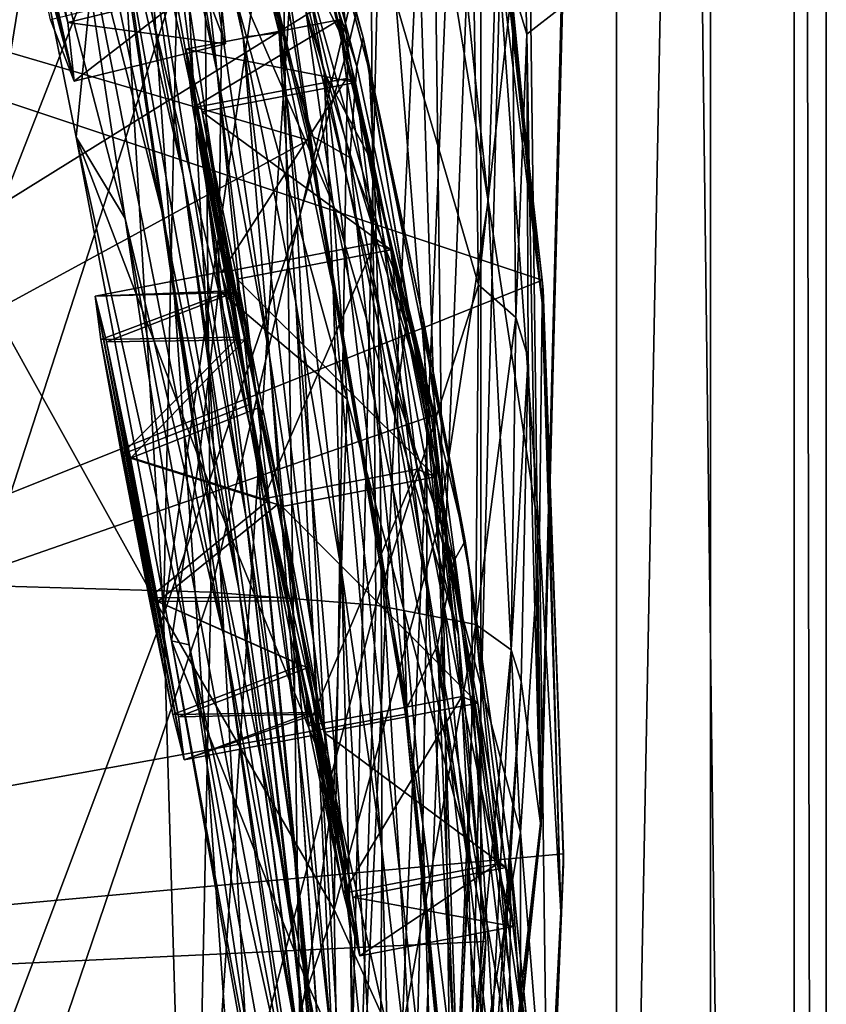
# Model space of a CAD drawing. Header units: metres. Extents: x -1004 to 0, y -808 to 0.
# Tile 115 of 146: x -38 to 0, y -383 to -336. Entities that reach past the tile are written whole.
import ezdxf

# ---------------------------------------------------------------- set-up
doc = ezdxf.new("R2010")
doc.units = ezdxf.units.M

msp = doc.modelspace()

# ---------------------------------------------------------------- linework, layer by layer
at = {"layer": 'None012'}
for points in [[(-5.519217, -35.401562, 163.059708), (-38.838268, -744.103516, 163.059708), (-52.518909, -738.401428, 163.059708)], [(-52.518909, -738.401428, 163.059708), (-52.518909, -65.543846, 163.059708), (-5.519217, -35.401562, 163.059708)], [(-5.519217, -35.401562, 2063.059814), (-52.518909, -65.543846, 2063.059814), (-52.518909, -738.401428, 2063.059814)], [(-38.838268, -744.103516, 2063.059814), (-5.519217, -35.401562, 2063.059814), (-52.518909, -738.401428, 2063.059814)], [(-5.519217, -35.401562, 163.059708), (-35.448151, -746.330383, 163.059708), (-38.838268, -744.103516, 163.059708)], [(-38.838268, -744.103516, 2063.059814), (-35.448151, -746.330383, 2063.059814), (-5.519217, -35.401562, 2063.059814)], [(-33.221333, -749.720459, 163.059708), (-35.448151, -746.330383, 163.059708), (-5.519217, -35.401562, 163.059708)], [(-35.448151, -746.330383, 2063.059814), (-33.221333, -749.720459, 2063.059814), (-5.519217, -35.401562, 2063.059814)], [(-5.519217, -789.40155, 163.059708), (-33.221333, -749.720459, 163.059708), (-5.519217, -35.401562, 163.059708)], [(-5.519217, -35.401562, 2063.059814), (-33.221333, -749.720459, 2063.059814), (-5.519217, -789.40155, 2063.059814)], [(-5.519217, -789.40155, 163.059708), (-5.519217, -35.401562, 163.059708), (-5.519217, -789.40155, 173.920044)], [(-5.519217, -35.401562, 163.059708), (-5.519217, -35.401562, 2063.059814), (-5.519217, -789.40155, 173.920044)], [(-5.519217, -789.40155, 173.920044), (-5.519217, -35.401562, 2063.059814), (-5.519217, -789.40155, 2051.920166)], [(-5.519217, -35.401562, 2063.059814), (-5.519217, -789.40155, 2063.059814), (-5.519217, -789.40155, 2051.920166)], [(-43.325428, -174.127411, 1607.405884), (-46.821205, -562.338135, 1607.315308), (-24.081987, -448.915588, 1607.910889)], [(-38.781418, -183.0047, 1607.525391), (-43.325428, -174.127411, 1607.405884), (-24.081987, -448.915588, 1607.910889)], [(-24.081987, -448.915588, 1607.910889), (-27.621506, -220.207443, 1607.818115), (-38.781418, -183.0047, 1607.525391)], [(-19.575541, -258.193604, 1608.028809), (-27.621506, -220.207443, 1607.818115), (-24.081987, -448.915588, 1607.910889)], [(-17.590841, -413.039734, 1608.080566), (-19.575541, -258.193604, 1608.028809), (-24.081987, -448.915588, 1607.910889)], [(-14.583911, -296.751068, 1608.159546), (-19.575541, -258.193604, 1608.028809), (-17.590841, -413.039734, 1608.080566)], [(-13.582771, -374.535461, 1608.185913), (-14.583911, -296.751068, 1608.159546), (-17.590841, -413.039734, 1608.080566)], [(-13.582771, -374.535461, 1608.185913), (-12.564751, -335.572845, 1608.212402), (-14.583911, -296.751068, 1608.159546)], [(-40.583588, -348.304596, 258.79776), (-34.971504, -313.779785, 308.193176), (-39.348526, -304.778107, 284.171265)], [(-31.88298, -313.364929, 1065.649902), (-32.957794, -304.988434, 1009.056152), (-26.053864, -336.775787, 1065.653687)], [(-32.957794, -304.988434, 1009.056152), (-26.739323, -327.065002, 1009.108154), (-26.053864, -336.775787, 1065.653687)], [(-31.641485, -345.263489, 1347.621338), (-36.178574, -327.43277, 1347.30896), (-38.694054, -311.402191, 1291.495117)], [(-38.694054, -311.402191, 1291.495117), (-34.317097, -327.399658, 1291.730469), (-31.641485, -345.263489, 1347.621338)], [(-34.317097, -327.399658, 1291.730469), (-36.71941, -311.943207, 1235.449707), (-30.635113, -343.550934, 1291.942627)], [(-36.71941, -311.943207, 1235.449707), (-33.032673, -326.472748, 1235.577759), (-30.635113, -343.550934, 1291.942627)], [(-29.885733, -341.102234, 1235.691895), (-35.163788, -312.036102, 1178.973145), (-31.888172, -325.289673, 1179.018677)], [(-29.885733, -341.102234, 1235.691895), (-33.032673, -326.472748, 1235.577759), (-35.163788, -312.036102, 1178.973145)], [(-33.640274, -312.292023, 1122.289429), (-29.012232, -338.658264, 1179.058716), (-31.888172, -325.289673, 1179.018677)], [(-33.640274, -312.292023, 1122.289429), (-30.558046, -324.542419, 1122.292114), (-29.012232, -338.658264, 1179.058716)], [(-31.88298, -313.364929, 1065.649902), (-27.767208, -336.97467, 1122.294556), (-30.558046, -324.542419, 1122.292114)], [(-31.88298, -313.364929, 1065.649902), (-26.053864, -336.775787, 1065.653687), (-27.767208, -336.97467, 1122.294556)], [(-33.583187, -330.356079, 307.561737), (-34.971504, -313.779785, 308.193176), (-40.583588, -348.304596, 258.79776)], [(-31.190454, -314.663666, 663.283691), (-24.643539, -341.603241, 663.577393), (-27.897491, -321.349854, 721.176575)], [(-31.190454, -314.663666, 663.283691), (-31.188614, -314.924957, 660.523254), (-24.643539, -341.603241, 663.577393)], [(-24.676722, -341.884674, 660.693787), (-31.188614, -314.924957, 660.523254), (-99.370911, -319.929749, 658.737854)], [(-31.188614, -314.924957, 660.523254), (-24.676722, -341.884674, 660.693787), (-24.643539, -341.603241, 663.577393)], [(-27.996813, -316.960968, 780.114929), (-22.054716, -336.990753, 838.324768), (-27.930374, -315.321198, 838.165894)], [(-27.930374, -315.321198, 838.165894), (-22.054716, -336.990753, 838.324768), (-21.776199, -338.552917, 895.674438)], [(-27.930374, -315.321198, 838.165894), (-21.776199, -338.552917, 895.674438), (-27.693958, -316.427124, 895.548584)], [(-16.107258, -344.788757, 457.192108), (-19.12748, -316.031982, 457.955444), (-19.7087, -322.558563, 432.119202)], [(-15.685365, -332.124298, 509.626068), (-19.12748, -316.031982, 457.955444), (-16.107258, -344.788757, 457.192108)], [(-21.776199, -338.552917, 895.674438), (-21.531006, -343.099915, 952.545898), (-27.693958, -316.427124, 895.548584)], [(-21.531006, -343.099915, 952.545898), (-27.292551, -320.316864, 952.467773), (-27.693958, -316.427124, 895.548584)], [(-27.897491, -321.349854, 721.176575), (-22.361309, -338.372803, 780.275574), (-27.996813, -316.960968, 780.114929)], [(-27.996813, -316.960968, 780.114929), (-22.361309, -338.372803, 780.275574), (-22.054716, -336.990753, 838.324768)], [(-24.789278, -335.700897, 1518.547607), (-18.806944, -355.082855, 1562.035034), (-29.308132, -317.607727, 1518.111328)], [(-18.806944, -355.082855, 1562.035034), (-23.598103, -334.730286, 1562.241089), (-29.308132, -317.607727, 1518.111328)], [(-102.259727, -384.11673, 620.157898), (-99.375259, -319.929504, 620.082397), (-13.530258, -348.555542, 617.834473)], [(-99.370926, -319.929749, 1567.079224), (-23.563475, -335.151306, 1565.087524), (-102.257652, -384.116333, 1567.154785)], [(-102.257645, -384.116333, 658.662292), (-24.676722, -341.884674, 660.693787), (-99.370911, -319.929749, 658.737854)], [(-13.530258, -348.555542, 617.834473), (-99.375259, -319.929504, 620.082397), (-16.673864, -321.380615, 617.916748)], [(-33.400639, -345.622742, 1402.633789), (-40.213699, -319.543213, 1382.744629), (-36.178574, -327.43277, 1347.30896)], [(-33.400639, -345.622742, 1402.633789), (-35.726105, -341.737061, 1429.534058), (-40.213699, -319.543213, 1382.744629)], [(-35.726105, -341.737061, 1429.534058), (-34.270542, -326.945007, 1426.933105), (-40.213699, -319.543213, 1382.744629)], [(-26.739323, -327.065002, 1009.108154), (-27.292551, -320.316864, 952.467773), (-23.917381, -338.66214, 1009.126465)], [(-27.292551, -320.316864, 952.467773), (-21.531006, -343.099915, 952.545898), (-23.917381, -338.66214, 1009.126465)], [(-24.643539, -341.603241, 663.577393), (-22.700413, -342.703186, 721.290283), (-27.897491, -321.349854, 721.176575)], [(-27.897491, -321.349854, 721.176575), (-22.700413, -342.703186, 721.290283), (-22.361309, -338.372803, 780.275574)], [(-13.530258, -348.555542, 617.834473), (-16.673864, -321.380615, 617.916748), (-16.566071, -321.807434, 615.027588)], [(-13.482044, -349.018951, 614.859436), (-13.530258, -348.555542, 617.834473), (-16.566071, -321.807434, 615.027588)], [(-13.482044, -349.018951, 614.859436), (-16.566071, -321.807434, 615.027588), (-13.537757, -349.655365, 562.615112)], [(-16.566071, -321.807434, 615.027588), (-16.217991, -322.342041, 562.786987), (-13.537757, -349.655365, 562.615112)], [(-14.960473, -334.514008, 1772.302612), (-14.716997, -321.451874, 1717.469971), (-14.259585, -336.836365, 1717.66394)], [(-14.716997, -321.451874, 1717.469971), (-12.620293, -335.566895, 1610.983643), (-14.259585, -336.836365, 1717.66394)], [(-33.583187, -330.356079, 307.561737), (-31.562002, -364.525574, 306.527161), (-30.656517, -322.128784, 332.282196)], [(-30.656517, -322.128784, 332.282196), (-31.562002, -364.525574, 306.527161), (-26.543957, -329.984253, 356.559143)], [(-22.789417, -337.506073, 381.116577), (-24.335667, -322.167297, 381.702698), (-26.543957, -329.984253, 356.559143)], [(-20.941637, -329.719666, 406.499817), (-24.335667, -322.167297, 381.702698), (-22.789417, -337.506073, 381.116577)], [(-18.489784, -360.289703, 405.625305), (-19.7087, -322.558563, 432.119202), (-20.941637, -329.719666, 406.499817)], [(-16.107258, -344.788757, 457.192108), (-19.7087, -322.558563, 432.119202), (-18.489784, -360.289703, 405.625305)], [(-13.537757, -349.655365, 562.615112), (-16.217991, -322.342041, 562.786987), (-15.685365, -332.124298, 509.626068)], [(-30.558046, -324.542419, 1122.292114), (-27.767208, -336.97467, 1122.294556), (-26.525957, -352.141632, 1179.093262)], [(-30.558046, -324.542419, 1122.292114), (-26.525957, -352.141632, 1179.093262), (-29.012232, -338.658264, 1179.058716)], [(-29.493624, -324.732056, 1472.599731), (-28.758921, -332.827393, 1472.950806), (-23.484713, -344.930603, 1518.765625)], [(-24.789278, -335.700897, 1518.547607), (-29.493624, -324.732056, 1472.599731), (-23.484713, -344.930603, 1518.765625)], [(-27.266485, -355.795776, 1235.791992), (-29.885733, -341.102234, 1235.691895), (-31.888172, -325.289673, 1179.018677)], [(-31.888172, -325.289673, 1179.018677), (-29.012232, -338.658264, 1179.058716), (-27.266485, -355.795776, 1235.791992)], [(-27.647076, -359.779358, 1292.13147), (-33.032673, -326.472748, 1235.577759), (-29.885733, -341.102234, 1235.691895)], [(-30.635113, -343.550934, 1291.942627), (-33.032673, -326.472748, 1235.577759), (-27.647076, -359.779358, 1292.13147)], [(-29.865419, -357.072205, 1474.003906), (-34.270542, -326.945007, 1426.933105), (-35.726105, -341.737061, 1429.534058)], [(-29.865419, -357.072205, 1474.003906), (-28.947365, -349.035828, 1473.652832), (-34.270542, -326.945007, 1426.933105)], [(-28.947365, -349.035828, 1473.652832), (-28.758921, -332.827393, 1472.950806), (-34.270542, -326.945007, 1426.933105)], [(-28.690115, -365.512878, 1402.98291), (-36.178574, -327.43277, 1347.30896), (-31.641485, -345.263489, 1347.621338)], [(-28.690115, -365.512878, 1402.98291), (-33.400639, -345.622742, 1402.633789), (-36.178574, -327.43277, 1347.30896)], [(-31.641485, -345.263489, 1347.621338), (-34.317097, -327.399658, 1291.730469), (-27.972769, -363.265289, 1347.90271)], [(-27.972769, -363.265289, 1347.90271), (-34.317097, -327.399658, 1291.730469), (-30.635113, -343.550934, 1291.942627)], [(-26.053864, -336.775787, 1065.653687), (-26.739323, -327.065002, 1009.108154), (-23.494476, -348.950317, 1065.654785)], [(-26.739323, -327.065002, 1009.108154), (-23.917381, -338.66214, 1009.126465), (-23.494476, -348.950317, 1065.654785)], [(-40.287209, -363.097839, 1989.900391), (-40.618061, -329.670837, 1989.055786), (-29.625914, -330.21228, 1935.435791)], [(-18.489784, -360.289703, 405.625305), (-20.941637, -329.719666, 406.499817), (-22.789417, -337.506073, 381.116577)], [(-40.287209, -363.097839, 1989.900391), (-29.625914, -330.21228, 1935.435791), (-29.317284, -363.419678, 1936.170898)], [(-31.562002, -364.525574, 306.527161), (-25.209682, -345.908478, 355.985626), (-26.543957, -329.984253, 356.559143)], [(-29.317284, -363.419678, 1936.170898), (-29.625914, -330.21228, 1935.435791), (-21.694544, -331.200623, 1881.330322)], [(-26.543957, -329.984253, 356.559143), (-25.209682, -345.908478, 355.985626), (-22.789417, -337.506073, 381.116577)], [(-31.562002, -364.525574, 306.527161), (-33.583187, -330.356079, 307.561737), (-40.583588, -348.304596, 258.79776)], [(-29.317284, -363.419678, 1936.170898), (-21.694544, -331.200623, 1881.330322), (-21.449402, -364.039246, 1881.945313)], [(-21.449402, -364.039246, 1881.945313), (-21.694544, -331.200623, 1881.330322), (-16.569992, -348.775848, 1827.190186)], [(-16.569992, -348.775848, 1827.190186), (-21.694544, -331.200623, 1881.330322), (-16.81728, -332.634918, 1826.89917)], [(-13.652471, -360.760071, 509.307831), (-15.685365, -332.124298, 509.626068), (-16.107258, -344.788757, 457.192108)], [(-13.537757, -349.655365, 562.615112), (-15.685365, -332.124298, 509.626068), (-13.652471, -360.760071, 509.307831)], [(-14.960473, -334.514008, 1772.302612), (-16.569992, -348.775848, 1827.190186), (-16.81728, -332.634918, 1826.89917)], [(-28.758921, -332.827393, 1472.950806), (-28.947365, -349.035828, 1473.652832), (-22.826212, -354.221771, 1518.983765)], [(-28.758921, -332.827393, 1472.950806), (-22.826212, -354.221771, 1518.983765), (-23.484713, -344.930603, 1518.765625)], [(-16.569992, -348.775848, 1827.190186), (-14.960473, -334.514008, 1772.302612), (-14.79277, -350.326019, 1772.519653)], [(-14.79277, -350.326019, 1772.519653), (-14.960473, -334.514008, 1772.302612), (-14.259585, -336.836365, 1717.66394)], [(-23.563475, -335.151306, 1565.087524), (-23.598103, -334.730286, 1562.241089), (-18.806944, -355.082855, 1562.035034)], [(-23.563475, -335.151306, 1565.087524), (-18.72098, -355.00238, 1564.962891), (-102.257652, -384.116333, 1567.154785)], [(-18.72098, -355.00238, 1564.962891), (-23.563475, -335.151306, 1565.087524), (-18.806944, -355.082855, 1562.035034)], [(-23.484713, -344.930603, 1518.765625), (-17.516949, -365.475433, 1561.975342), (-24.789278, -335.700897, 1518.547607)], [(-17.516949, -365.475433, 1561.975342), (-18.806944, -355.082855, 1562.035034), (-24.789278, -335.700897, 1518.547607)], [(-12.620293, -335.566895, 1610.983643), (-13.614356, -374.437164, 1611.010864), (-14.259585, -336.836365, 1717.66394)], [(-12.620293, -335.566895, 1610.983643), (-12.564751, -335.572845, 1608.212402), (-13.614356, -374.437164, 1611.010864)], [(-12.564751, -335.572845, 1608.212402), (-13.582771, -374.535461, 1608.185913), (-13.614356, -374.437164, 1611.010864)], [(-26.053864, -336.775787, 1065.653687), (-25.269341, -349.616699, 1122.296509), (-27.767208, -336.97467, 1122.294556)], [(-25.269341, -349.616699, 1122.296509), (-26.053864, -336.775787, 1065.653687), (-23.069229, -362.496948, 1122.298218)], [(-26.053864, -336.775787, 1065.653687), (-23.494476, -348.950317, 1065.654785), (-23.069229, -362.496948, 1122.298218)], [(-14.79277, -350.326019, 1772.519653), (-14.259585, -336.836365, 1717.66394), (-14.199973, -352.248077, 1717.807373)], [(-14.259585, -336.836365, 1717.66394), (-13.614356, -374.437164, 1611.010864), (-14.199973, -352.248077, 1717.807373)], [(-27.767208, -336.97467, 1122.294556), (-24.417593, -365.741608, 1179.122314), (-26.525957, -352.141632, 1179.093262)], [(-25.269341, -349.616699, 1122.296509), (-24.417593, -365.741608, 1179.122314), (-27.767208, -336.97467, 1122.294556)], [(-22.361309, -338.372803, 780.275574), (-19.895739, -349.858429, 780.320801), (-22.054716, -336.990753, 838.324768)], [(-22.054716, -336.990753, 838.324768), (-19.177811, -350.46402, 895.709351), (-21.776199, -338.552917, 895.674438)], [(-22.054716, -336.990753, 838.324768), (-19.895739, -349.858429, 780.320801), (-17.198458, -360.97467, 838.390564)], [(-22.054716, -336.990753, 838.324768), (-17.198458, -360.97467, 838.390564), (-19.177811, -350.46402, 895.709351)], [(-25.209682, -345.908478, 355.985626), (-23.443443, -378.546478, 355.114563), (-22.789417, -337.506073, 381.116577)], [(-22.789417, -337.506073, 381.116577), (-23.443443, -378.546478, 355.114563), (-18.489784, -360.289703, 405.625305)], [(-29.012232, -338.658264, 1179.058716), (-25.154404, -370.519745, 1235.878174), (-27.266485, -355.795776, 1235.791992)], [(-29.012232, -338.658264, 1179.058716), (-26.525957, -352.141632, 1179.093262), (-25.154404, -370.519745, 1235.878174)], [(-23.494476, -348.950317, 1065.654785), (-23.917381, -338.66214, 1009.126465), (-21.202744, -361.499756, 1065.655396)], [(-23.917381, -338.66214, 1009.126465), (-21.332987, -350.711609, 1009.139709), (-21.202744, -361.499756, 1065.655396)], [(-23.917381, -338.66214, 1009.126465), (-21.531006, -343.099915, 952.545898), (-21.332987, -350.711609, 1009.139709)], [(-22.700413, -342.703186, 721.290283), (-19.895739, -349.858429, 780.320801), (-22.361309, -338.372803, 780.275574)], [(-21.776199, -338.552917, 895.674438), (-19.177811, -350.46402, 895.709351), (-19.026892, -355.305969, 952.567139)], [(-19.026892, -355.305969, 952.567139), (-21.531006, -343.099915, 952.545898), (-21.776199, -338.552917, 895.674438)], [(-25.335787, -376.008789, 1292.296997), (-29.885733, -341.102234, 1235.691895), (-27.266485, -355.795776, 1235.791992)], [(-25.335787, -376.008789, 1292.296997), (-27.647076, -359.779358, 1292.13147), (-29.885733, -341.102234, 1235.691895)], [(-20.048212, -369.231018, 660.815002), (-24.676722, -341.884674, 660.693787), (-102.257645, -384.116333, 658.662292)], [(-30.351337, -365.925812, 1457.369507), (-35.726105, -341.737061, 1429.534058), (-33.400639, -345.622742, 1402.633789)], [(-31.186394, -365.739929, 1475.411133), (-35.726105, -341.737061, 1429.534058), (-30.351337, -365.925812, 1457.369507)], [(-31.186394, -365.739929, 1475.411133), (-29.865419, -357.072205, 1474.003906), (-35.726105, -341.737061, 1429.534058)], [(-24.643539, -341.603241, 663.577393), (-24.676722, -341.884674, 660.693787), (-19.980581, -368.935425, 663.782898)], [(-24.676722, -341.884674, 660.693787), (-20.048212, -369.231018, 660.815002), (-19.980581, -368.935425, 663.782898)], [(-24.643539, -341.603241, 663.577393), (-19.980581, -368.935425, 663.782898), (-22.700413, -342.703186, 721.290283)], [(-19.980581, -368.935425, 663.782898), (-20.461922, -354.05777, 721.322388), (-22.700413, -342.703186, 721.290283)], [(-22.700413, -342.703186, 721.290283), (-20.461922, -354.05777, 721.322388), (-19.895739, -349.858429, 780.320801)], [(-21.531006, -343.099915, 952.545898), (-19.030493, -363.269379, 1009.147888), (-21.332987, -350.711609, 1009.139709)], [(-19.030493, -363.269379, 1009.147888), (-21.531006, -343.099915, 952.545898), (-19.026892, -355.305969, 952.567139)], [(-27.972769, -363.265289, 1347.90271), (-30.635113, -343.550934, 1291.942627), (-25.17399, -381.315338, 1348.152954)], [(-30.635113, -343.550934, 1291.942627), (-27.647076, -359.779358, 1292.13147), (-25.17399, -381.315338, 1348.152954)], [(-14.564396, -374.864166, 456.759827), (-16.107258, -344.788757, 457.192108), (-18.489784, -360.289703, 405.625305)], [(-13.652471, -360.760071, 509.307831), (-16.107258, -344.788757, 457.192108), (-14.564396, -374.864166, 456.759827)], [(-25.042959, -385.591522, 1403.297119), (-28.690115, -365.512878, 1402.98291), (-31.641485, -345.263489, 1347.621338)], [(-25.042959, -385.591522, 1403.297119), (-31.641485, -345.263489, 1347.621338), (-27.972769, -363.265289, 1347.90271)], [(-22.826212, -354.221771, 1518.983765), (-16.971191, -375.941467, 1561.945068), (-23.484713, -344.930603, 1518.765625)], [(-16.971191, -375.941467, 1561.945068), (-17.516949, -365.475433, 1561.975342), (-23.484713, -344.930603, 1518.765625)], [(-25.45307, -388.094757, 1457.692871), (-33.400639, -345.622742, 1402.633789), (-28.690115, -365.512878, 1402.98291)], [(-25.45307, -388.094757, 1457.692871), (-30.351337, -365.925812, 1457.369507), (-33.400639, -345.622742, 1402.633789)], [(-23.443443, -378.546478, 355.114563), (-25.209682, -345.908478, 355.985626), (-31.562002, -364.525574, 306.527161)], [(-12.519126, -375.893127, 617.807983), (-102.259727, -384.11673, 620.157898), (-13.530258, -348.555542, 617.834473)], [(-40.583588, -348.304596, 258.79776), (-39.477352, -385.511475, 258.177063), (-31.562002, -364.525574, 306.527161)], [(-12.519126, -375.893127, 617.807983), (-13.530258, -348.555542, 617.834473), (-13.482044, -349.018951, 614.859436)], [(-23.460728, -372.806091, 1519.420044), (-28.947365, -349.035828, 1473.652832), (-29.865419, -357.072205, 1474.003906)], [(-28.947365, -349.035828, 1473.652832), (-23.460728, -372.806091, 1519.420044), (-22.826212, -354.221771, 1518.983765)], [(-23.069229, -362.496948, 1122.298218), (-23.494476, -348.950317, 1065.654785), (-21.175161, -375.644165, 1122.299561)], [(-23.494476, -348.950317, 1065.654785), (-21.202744, -361.499756, 1065.655396), (-21.175161, -375.644165, 1122.299561)], [(-16.688112, -364.955933, 1827.387939), (-21.449402, -364.039246, 1881.945313), (-16.569992, -348.775848, 1827.190186)], [(-16.688112, -364.955933, 1827.387939), (-16.569992, -348.775848, 1827.190186), (-14.79277, -350.326019, 1772.519653)], [(-13.482044, -349.018951, 614.859436), (-13.537757, -349.655365, 562.615112), (-12.650256, -378.647888, 562.581543)], [(-12.515596, -376.386993, 614.789063), (-12.519126, -375.893127, 617.807983), (-13.482044, -349.018951, 614.859436)], [(-12.515596, -376.386993, 614.789063), (-13.482044, -349.018951, 614.859436), (-12.650256, -378.647888, 562.581543)], [(-23.069229, -362.496948, 1122.298218), (-22.674423, -379.462219, 1179.145752), (-25.269341, -349.616699, 1122.296509)], [(-22.674423, -379.462219, 1179.145752), (-24.417593, -365.741608, 1179.122314), (-25.269341, -349.616699, 1122.296509)], [(-20.461922, -354.05777, 721.322388), (-17.734997, -361.942047, 780.342651), (-19.895739, -349.858429, 780.320801)], [(-19.895739, -349.858429, 780.320801), (-17.734997, -361.942047, 780.342651), (-17.198458, -360.97467, 838.390564)], [(-12.650256, -378.647888, 562.581543), (-13.537757, -349.655365, 562.615112), (-13.652471, -360.760071, 509.307831)], [(-19.177811, -350.46402, 895.709351), (-16.851717, -368.135406, 952.576538), (-19.026892, -355.305969, 952.567139)], [(-16.851717, -368.135406, 952.576538), (-19.177811, -350.46402, 895.709351), (-16.902245, -363.025177, 895.725647)], [(-19.177811, -350.46402, 895.709351), (-17.198458, -360.97467, 838.390564), (-16.902245, -363.025177, 895.725647)], [(-16.688112, -364.955933, 1827.387939), (-14.79277, -350.326019, 1772.519653), (-15.011189, -366.168884, 1772.66394)], [(-15.011189, -366.168884, 1772.66394), (-14.79277, -350.326019, 1772.519653), (-14.199973, -352.248077, 1717.807373)], [(-21.202744, -361.499756, 1065.655396), (-21.332987, -350.711609, 1009.139709), (-19.209503, -374.468506, 1065.655396)], [(-21.332987, -350.711609, 1009.139709), (-19.030493, -363.269379, 1009.147888), (-19.209503, -374.468506, 1065.655396)], [(-26.525957, -352.141632, 1179.093262), (-24.417593, -365.741608, 1179.122314), (-23.52145, -385.244202, 1235.950317)], [(-26.525957, -352.141632, 1179.093262), (-23.52145, -385.244202, 1235.950317), (-25.154404, -370.519745, 1235.878174)], [(-14.199973, -352.248077, 1717.807373), (-14.537327, -367.677094, 1717.900269), (-15.011189, -366.168884, 1772.66394)], [(-13.614356, -374.437164, 1611.010864), (-14.537327, -367.677094, 1717.900269), (-14.199973, -352.248077, 1717.807373)], [(-23.460728, -372.806091, 1519.420044), (-18.093498, -396.907654, 1561.972534), (-22.826212, -354.221771, 1518.983765)], [(-18.093498, -396.907654, 1561.972534), (-16.971191, -375.941467, 1561.945068), (-22.826212, -354.221771, 1518.983765)], [(-20.461922, -354.05777, 721.322388), (-19.980581, -368.935425, 663.782898), (-18.516382, -365.931885, 721.338074)], [(-18.516382, -365.931885, 721.338074), (-17.734997, -361.942047, 780.342651), (-20.461922, -354.05777, 721.322388)], [(-102.257652, -384.116333, 1567.154785), (-18.72098, -355.00238, 1564.962891), (-16.211699, -380.065002, 1564.914307)], [(-18.72098, -355.00238, 1564.962891), (-18.806944, -355.082855, 1562.035034), (-17.516949, -365.475433, 1561.975342)], [(-16.211699, -380.065002, 1564.914307), (-18.72098, -355.00238, 1564.962891), (-17.516949, -365.475433, 1561.975342)], [(-17.061018, -376.388062, 1009.150879), (-19.030493, -363.269379, 1009.147888), (-19.026892, -355.305969, 952.567139)], [(-19.026892, -355.305969, 952.567139), (-16.851717, -368.135406, 952.576538), (-17.061018, -376.388062, 1009.150879)], [(-23.668268, -392.166412, 1292.439209), (-25.335787, -376.008789, 1292.296997), (-27.266485, -355.795776, 1235.791992)], [(-27.266485, -355.795776, 1235.791992), (-25.154404, -370.519745, 1235.878174), (-23.668268, -392.166412, 1292.439209)], [(-24.74711, -382.007599, 1519.638184), (-29.865419, -357.072205, 1474.003906), (-31.186394, -365.739929, 1475.411133)], [(-24.74711, -382.007599, 1519.638184), (-23.460728, -372.806091, 1519.420044), (-29.865419, -357.072205, 1474.003906)], [(-23.222038, -399.291321, 1348.372314), (-27.647076, -359.779358, 1292.13147), (-25.335787, -376.008789, 1292.296997)], [(-25.17399, -381.315338, 1348.152954), (-27.647076, -359.779358, 1292.13147), (-23.222038, -399.291321, 1348.372314)], [(-23.443443, -378.546478, 355.114563), (-17.398537, -391.917389, 405.125092), (-18.489784, -360.289703, 405.625305)], [(-18.489784, -360.289703, 405.625305), (-17.398537, -391.917389, 405.125092), (-14.564396, -374.864166, 456.759827)], [(-13.282385, -390.928864, 509.239197), (-13.652471, -360.760071, 509.307831), (-14.564396, -374.864166, 456.759827)], [(-12.650256, -378.647888, 562.581543), (-13.652471, -360.760071, 509.307831), (-13.282385, -390.928864, 509.239197)], [(-17.198458, -360.97467, 838.390564), (-17.734997, -361.942047, 780.342651), (-13.882201, -387.750977, 838.363281)], [(-16.902245, -363.025177, 895.725647), (-17.198458, -360.97467, 838.390564), (-15.020163, -376.29425, 895.723267)], [(-17.198458, -360.97467, 838.390564), (-13.882201, -387.750977, 838.363281), (-15.020163, -376.29425, 895.723267)], [(-21.175161, -375.644165, 1122.299561), (-21.202744, -361.499756, 1065.655396), (-19.599297, -389.087158, 1122.300415)], [(-21.202744, -361.499756, 1065.655396), (-19.209503, -374.468506, 1065.655396), (-19.599297, -389.087158, 1122.300415)], [(-17.734997, -361.942047, 780.342651), (-18.516382, -365.931885, 721.338074), (-14.578782, -388.116608, 780.316284)], [(-17.734997, -361.942047, 780.342651), (-14.578782, -388.116608, 780.316284), (-13.882201, -387.750977, 838.363281)], [(-21.175161, -375.644165, 1122.299561), (-21.283731, -393.310089, 1179.163696), (-23.069229, -362.496948, 1122.298218)], [(-21.283731, -393.310089, 1179.163696), (-22.674423, -379.462219, 1179.145752), (-23.069229, -362.496948, 1122.298218)], [(-40.602776, -396.64679, 1990.200928), (-40.287209, -363.097839, 1989.900391), (-29.317284, -363.419678, 1936.170898)], [(-15.020163, -376.29425, 895.723267), (-15.072247, -381.64328, 952.574036), (-16.902245, -363.025177, 895.725647)], [(-15.072247, -381.64328, 952.574036), (-16.851717, -368.135406, 952.576538), (-16.902245, -363.025177, 895.725647)], [(-40.602776, -396.64679, 1990.200928), (-29.317284, -363.419678, 1936.170898), (-30.019743, -396.773071, 1936.401733)], [(-30.019743, -396.773071, 1936.401733), (-29.317284, -363.419678, 1936.170898), (-21.449402, -364.039246, 1881.945313)], [(-25.042959, -385.591522, 1403.297119), (-27.972769, -363.265289, 1347.90271), (-22.463598, -405.683777, 1403.576782)], [(-27.972769, -363.265289, 1347.90271), (-25.17399, -381.315338, 1348.152954), (-22.463598, -405.683777, 1403.576782)], [(-19.209503, -374.468506, 1065.655396), (-19.030493, -363.269379, 1009.147888), (-17.551184, -387.898956, 1065.654785)], [(-19.030493, -363.269379, 1009.147888), (-17.061018, -376.388062, 1009.150879), (-17.551184, -387.898956, 1065.654785)], [(-30.019743, -396.773071, 1936.401733), (-21.449402, -364.039246, 1881.945313), (-22.48654, -397.026672, 1882.114014)], [(-22.48654, -397.026672, 1882.114014), (-21.449402, -364.039246, 1881.945313), (-16.688112, -364.955933, 1827.387939)], [(-39.477352, -385.511475, 258.177063), (-30.539297, -399.472687, 305.797028), (-31.562002, -364.525574, 306.527161)], [(-31.562002, -364.525574, 306.527161), (-30.539297, -399.472687, 305.797028), (-23.443443, -378.546478, 355.114563)], [(-18.018032, -397.407349, 1827.502563), (-22.48654, -397.026672, 1882.114014), (-16.688112, -364.955933, 1827.387939)], [(-18.018032, -397.407349, 1827.502563), (-16.688112, -364.955933, 1827.387939), (-15.011189, -366.168884, 1772.66394)], [(-16.211699, -380.065002, 1564.914307), (-17.516949, -365.475433, 1561.975342), (-16.971191, -375.941467, 1561.945068)], [(-26.60387, -391.450256, 1520.308472), (-31.186394, -365.739929, 1475.411133), (-27.014751, -388.267609, 1511.426025)], [(-27.014751, -388.267609, 1511.426025), (-31.186394, -365.739929, 1475.411133), (-30.351337, -365.925812, 1457.369507)], [(-26.60387, -391.450256, 1520.308472), (-24.74711, -382.007599, 1519.638184), (-31.186394, -365.739929, 1475.411133)], [(-21.912634, -412.923523, 1511.640137), (-30.351337, -365.925812, 1457.369507), (-25.45307, -388.094757, 1457.692871)], [(-27.014751, -388.267609, 1511.426025), (-30.351337, -365.925812, 1457.369507), (-21.912634, -412.923523, 1511.640137)], [(-21.834862, -410.470459, 1457.984009), (-28.690115, -365.512878, 1402.98291), (-25.042959, -385.591522, 1403.297119)], [(-21.834862, -410.470459, 1457.984009), (-25.45307, -388.094757, 1457.692871), (-28.690115, -365.512878, 1402.98291)], [(-24.417593, -365.741608, 1179.122314), (-22.33358, -399.943756, 1236.008545), (-23.52145, -385.244202, 1235.950317)], [(-24.417593, -365.741608, 1179.122314), (-22.674423, -379.462219, 1179.145752), (-22.33358, -399.943756, 1236.008545)], [(-19.980581, -368.935425, 663.782898), (-17.23489, -396.52829, 663.897461), (-18.516382, -365.931885, 721.338074)], [(-18.516382, -365.931885, 721.338074), (-17.23489, -396.52829, 663.897461), (-15.701899, -391.42688, 721.319885)], [(-18.516382, -365.931885, 721.338074), (-15.701899, -391.42688, 721.319885), (-14.578782, -388.116608, 780.316284)], [(-15.011189, -366.168884, 1772.66394), (-16.602623, -397.914673, 1772.733154), (-18.018032, -397.407349, 1827.502563)], [(-14.537327, -367.677094, 1717.900269), (-16.602623, -397.914673, 1772.733154), (-15.011189, -366.168884, 1772.66394)], [(-16.602623, -397.914673, 1772.733154), (-14.537327, -367.677094, 1717.900269), (-16.397919, -398.548248, 1717.933838)], [(-14.537327, -367.677094, 1717.900269), (-13.614356, -374.437164, 1611.010864), (-16.397919, -398.548248, 1717.933838)], [(-16.851717, -368.135406, 952.576538), (-15.48171, -390.116791, 1009.148804), (-17.061018, -376.388062, 1009.150879)], [(-16.851717, -368.135406, 952.576538), (-15.072247, -381.64328, 952.574036), (-15.48171, -390.116791, 1009.148804)], [(-17.32654, -396.832611, 660.886292), (-20.048212, -369.231018, 660.815002), (-102.257645, -384.116333, 658.662292)], [(-19.980581, -368.935425, 663.782898), (-20.048212, -369.231018, 660.815002), (-17.23489, -396.52829, 663.897461)], [(-20.048212, -369.231018, 660.815002), (-17.32654, -396.832611, 660.886292), (-17.23489, -396.52829, 663.897461)], [(-25.154404, -370.519745, 1235.878174), (-22.597248, -408.185028, 1292.558105), (-23.668268, -392.166412, 1292.439209)], [(-23.52145, -385.244202, 1235.950317), (-22.597248, -408.185028, 1292.558105), (-25.154404, -370.519745, 1235.878174)], [(-18.093498, -396.907654, 1561.972534), (-23.460728, -372.806091, 1519.420044), (-24.74711, -382.007599, 1519.638184)], [(-19.599297, -389.087158, 1122.300415), (-19.209503, -374.468506, 1065.655396), (-18.35784, -402.854462, 1122.301025)], [(-19.209503, -374.468506, 1065.655396), (-17.551184, -387.898956, 1065.654785), (-18.35784, -402.854462, 1122.301025)], [(-13.614356, -374.437164, 1611.010864), (-17.608839, -413.11734, 1610.883667), (-16.397919, -398.548248, 1717.933838)], [(-13.614356, -374.437164, 1611.010864), (-13.582771, -374.535461, 1608.185913), (-17.608839, -413.11734, 1610.883667)], [(-13.582771, -374.535461, 1608.185913), (-17.590841, -413.039734, 1608.080566), (-17.608839, -413.11734, 1610.883667)], [(-17.398537, -391.917389, 405.125092), (-14.566199, -406.168793, 456.6586), (-14.564396, -374.864166, 456.759827)], [(-14.564396, -374.864166, 456.759827), (-14.566199, -406.168793, 456.6586), (-13.282385, -390.928864, 509.239197)], [(-20.233847, -407.294281, 1179.17627), (-21.283731, -393.310089, 1179.163696), (-21.175161, -375.644165, 1122.299561)], [(-19.599297, -389.087158, 1122.300415), (-20.233847, -407.294281, 1179.17627), (-21.175161, -375.644165, 1122.299561)], [(-102.259727, -384.11673, 620.157898), (-12.519126, -375.893127, 617.807983), (-13.645579, -403.226196, 617.837463)], [(-22.069546, -417.075439, 1348.560547), (-25.335787, -376.008789, 1292.296997), (-23.668268, -392.166412, 1292.439209)], [(-22.069546, -417.075439, 1348.560547), (-23.222038, -399.291321, 1348.372314), (-25.335787, -376.008789, 1292.296997)], [(-18.093498, -396.907654, 1561.972534), (-16.211699, -380.065002, 1564.914307), (-16.971191, -375.941467, 1561.945068)], [(-15.020163, -376.29425, 895.723267), (-13.760507, -395.880981, 952.559692), (-15.072247, -381.64328, 952.574036)], [(-13.882201, -387.750977, 838.363281), (-13.60767, -390.325165, 895.702209), (-15.020163, -376.29425, 895.723267)], [(-13.60767, -390.325165, 895.702209), (-13.760507, -395.880981, 952.559692), (-15.020163, -376.29425, 895.723267)], [(-13.645579, -403.226196, 617.837463), (-12.519126, -375.893127, 617.807983), (-12.515596, -376.386993, 614.789063)], [(-17.551184, -387.898956, 1065.654785), (-17.061018, -376.388062, 1009.150879), (-16.26959, -401.831177, 1065.653809)], [(-17.061018, -376.388062, 1009.150879), (-15.48171, -390.116791, 1009.148804), (-16.26959, -401.831177, 1065.653809)], [(-13.668272, -403.748108, 614.817261), (-12.515596, -376.386993, 614.789063), (-13.879843, -409.596252, 562.68634)], [(-12.515596, -376.386993, 614.789063), (-12.650256, -378.647888, 562.581543), (-13.879843, -409.596252, 562.68634)], [(-13.668272, -403.748108, 614.817261), (-13.645579, -403.226196, 617.837463), (-12.515596, -376.386993, 614.789063)], [(-30.539297, -399.472687, 305.797028), (-22.854279, -411.831177, 354.61145), (-23.443443, -378.546478, 355.114563)], [(-23.443443, -378.546478, 355.114563), (-22.854279, -411.831177, 354.61145), (-17.398537, -391.917389, 405.125092)], [(-13.879843, -409.596252, 562.68634), (-12.650256, -378.647888, 562.581543), (-13.282385, -390.928864, 509.239197)], [(-22.674423, -379.462219, 1179.145752), (-21.552492, -414.598267, 1236.052734), (-22.33358, -399.943756, 1236.008545)], [(-21.283731, -393.310089, 1179.163696), (-21.552492, -414.598267, 1236.052734), (-22.674423, -379.462219, 1179.145752)], [(-16.211699, -380.065002, 1564.914307), (-17.086277, -397.280762, 1564.942627), (-102.257652, -384.116333, 1567.154785)], [(-17.086277, -397.280762, 1564.942627), (-16.211699, -380.065002, 1564.914307), (-18.093498, -396.907654, 1561.972534)], [(-22.463598, -405.683777, 1403.576782), (-25.17399, -381.315338, 1348.152954), (-20.92219, -425.615173, 1403.821655)], [(-25.17399, -381.315338, 1348.152954), (-23.222038, -399.291321, 1348.372314), (-20.92219, -425.615173, 1403.821655)], [(-15.072247, -381.64328, 952.574036), (-14.354765, -404.501495, 1009.141663), (-15.48171, -390.116791, 1009.148804)], [(-13.760507, -395.880981, 952.559692), (-14.354765, -404.501495, 1009.141663), (-15.072247, -381.64328, 952.574036)], [(-19.76552, -407.304474, 1562.030396), (-24.74711, -382.007599, 1519.638184), (-26.60387, -391.450256, 1520.308472)], [(-19.76552, -407.304474, 1562.030396), (-18.093498, -396.907654, 1561.972534), (-24.74711, -382.007599, 1519.638184)]]:
    msp.add_3dface(points, dxfattribs=at)
at = {"layer": 'None012330'}
for points in [[(-37.744568, -328.514465, 1109.11084), (-36.121544, -336.280945, 1117.279907), (-38.474728, -326.959106, 1118.672119)], [(-36.121544, -336.280945, 1117.279907), (-37.974998, -329.556305, 1122.593384), (-38.474728, -326.959106, 1118.672119)], [(-36.121544, -336.280945, 1117.279907), (-37.744568, -328.514465, 1109.11084), (-28.898199, -334.496521, 1117.54126)], [(-36.951492, -336.140991, 1139.263794), (-38.39584, -329.485352, 1133.740723), (-35.831257, -339.072418, 1128.316772)], [(-38.39584, -329.485352, 1133.740723), (-37.893955, -330.7034, 1128.185547), (-35.831257, -339.072418, 1128.316772)], [(-35.831257, -339.072418, 1128.316772), (-37.893955, -330.7034, 1128.185547), (-37.974998, -329.556305, 1122.593384)], [(-36.121544, -336.280945, 1117.279907), (-35.831257, -339.072418, 1128.316772), (-37.974998, -329.556305, 1122.593384)], [(-29.728149, -334.356567, 1139.525146), (-36.951492, -336.140991, 1139.263794), (-35.831257, -339.072418, 1128.316772)], [(-36.121544, -336.280945, 1117.279907), (-28.898199, -334.496521, 1117.54126), (-28.607914, -337.288025, 1128.578125)], [(-28.607914, -337.288025, 1128.578125), (-29.728149, -334.356567, 1139.525146), (-35.831257, -339.072418, 1128.316772)], [(-28.607914, -337.288025, 1128.578125), (-28.898199, -334.496521, 1117.54126), (-29.728149, -334.356567, 1139.525146)], [(-35.831257, -339.072418, 1128.316772), (-36.121544, -336.280945, 1117.279907), (-28.607914, -337.288025, 1128.578125)]]:
    msp.add_3dface(points, dxfattribs=at)
at = {"layer": 'None012331'}
for points in [[(-23.194731, -336.142822, 951.190002), (-30.505014, -337.546753, 951.056213), (-30.168625, -340.349609, 962.088806)], [(-30.505014, -337.546753, 951.056213), (-23.194731, -336.142822, 951.190002), (-22.420652, -339.128876, 940.227722)], [(-22.858343, -338.945679, 962.222595), (-23.194731, -336.142822, 951.190002), (-30.168625, -340.349609, 962.088806)], [(-22.420652, -339.128876, 940.227722), (-23.194731, -336.142822, 951.190002), (-22.858343, -338.945679, 962.222595)], [(-30.168625, -340.349609, 962.088806), (-30.505014, -337.546753, 951.056213), (-28.762611, -347.162018, 956.75)], [(-30.505014, -337.546753, 951.056213), (-28.881104, -346.012268, 951.159058), (-28.762611, -347.162018, 956.75)], [(-28.881104, -346.012268, 951.159058), (-30.505014, -337.546753, 951.056213), (-28.54067, -347.254913, 945.597107)], [(-30.505014, -337.546753, 951.056213), (-29.730934, -340.532806, 940.093933), (-28.54067, -347.254913, 945.597107)], [(-29.730934, -340.532806, 940.093933), (-30.505014, -337.546753, 951.056213), (-22.420652, -339.128876, 940.227722)], [(-22.858343, -338.945679, 962.222595), (-30.168625, -340.349609, 962.088806), (-28.811903, -348.190369, 970.235535)], [(-29.730934, -340.532806, 940.093933), (-22.420652, -339.128876, 940.227722), (-20.743517, -347.103729, 932.273071)], [(-21.501621, -346.786438, 970.369324), (-22.858343, -338.945679, 962.222595), (-28.811903, -348.190369, 970.235535)], [(-21.501621, -346.786438, 970.369324), (-22.420652, -339.128876, 940.227722), (-22.858343, -338.945679, 962.222595)], [(-20.743517, -347.103729, 932.273071), (-22.420652, -339.128876, 940.227722), (-21.501621, -346.786438, 970.369324)], [(-28.811903, -348.190369, 970.235535), (-30.168625, -340.349609, 962.088806), (-28.331114, -349.78183, 960.664307)], [(-30.168625, -340.349609, 962.088806), (-28.762611, -347.162018, 956.75), (-28.331114, -349.78183, 960.664307)], [(-28.54067, -347.254913, 945.597107), (-29.730934, -340.532806, 940.093933), (-27.954668, -349.939392, 941.747192)], [(-29.730934, -340.532806, 940.093933), (-28.053801, -348.50766, 932.139282), (-27.954668, -349.939392, 941.747192)], [(-28.053801, -348.50766, 932.139282), (-29.730934, -340.532806, 940.093933), (-20.743517, -347.103729, 932.273071)], [(-28.480757, -348.099152, 951.184387), (-28.881104, -346.012268, 951.159058), (-28.54067, -347.254913, 945.597107)], [(-28.762611, -347.162018, 956.75), (-28.881104, -346.012268, 951.159058), (-28.38192, -349.06073, 955.874695)], [(-28.881104, -346.012268, 951.159058), (-28.480757, -348.099152, 951.184387), (-28.38192, -349.06073, 955.874695)], [(-21.501621, -346.786438, 970.369324), (-28.811903, -348.190369, 970.235535), (-26.79838, -358.968109, 973.313538)], [(-28.331114, -349.78183, 960.664307), (-28.762611, -347.162018, 956.75), (-28.018122, -351.269989, 959.179932)], [(-28.762611, -347.162018, 956.75), (-28.38192, -349.06073, 955.874695), (-28.018122, -351.269989, 959.179932)], [(-28.053801, -348.50766, 932.139282), (-20.743517, -347.103729, 932.273071), (-18.612715, -357.930542, 929.45752)], [(-19.488098, -357.564178, 973.447266), (-21.501621, -346.786438, 970.369324), (-26.79838, -358.968109, 973.313538)], [(-19.488098, -357.564178, 973.447266), (-20.743517, -347.103729, 932.273071), (-21.501621, -346.786438, 970.369324)], [(-18.612715, -357.930542, 929.45752), (-20.743517, -347.103729, 932.273071), (-19.488098, -357.564178, 973.447266)], [(-28.195732, -349.138672, 946.518372), (-28.54067, -347.254913, 945.597107), (-27.954668, -349.939392, 941.747192)], [(-28.195732, -349.138672, 946.518372), (-28.480757, -348.099152, 951.184387), (-28.54067, -347.254913, 945.597107)], [(-28.195732, -349.138672, 946.518372), (-34.820347, -349.31665, 951.068359), (-28.480757, -348.099152, 951.184387)], [(-28.38192, -349.06073, 955.874695), (-28.480757, -348.099152, 951.184387), (-34.820347, -349.31665, 951.068359)], [(-26.79838, -358.968109, 973.313538), (-28.811903, -348.190369, 970.235535), (-27.65337, -353.57254, 963.410706)], [(-28.811903, -348.190369, 970.235535), (-28.331114, -349.78183, 960.664307), (-27.65337, -353.57254, 963.410706)], [(-27.954668, -349.939392, 941.747192), (-28.053801, -348.50766, 932.139282), (-27.169464, -353.775085, 939.093506)], [(-28.053801, -348.50766, 932.139282), (-25.922998, -359.334473, 929.32373), (-27.169464, -353.775085, 939.093506)], [(-25.922998, -359.334473, 929.32373), (-28.053801, -348.50766, 932.139282), (-18.612715, -357.930542, 929.45752)], [(-34.546188, -351.376556, 957.704651), (-28.38192, -349.06073, 955.874695), (-34.820347, -349.31665, 951.068359)], [(-28.018122, -351.269989, 959.179932), (-28.38192, -349.06073, 955.874695), (-34.546188, -351.376556, 957.704651)], [(-34.283092, -351.486664, 944.483459), (-34.820347, -349.31665, 951.068359), (-28.195732, -349.138672, 946.518372)], [(-34.546188, -351.376556, 957.704651), (-34.820347, -349.31665, 951.068359), (-30.581146, -371.415771, 951.336792)], [(-30.581146, -371.415771, 951.336792), (-34.820347, -349.31665, 951.068359), (-30.854311, -369.361053, 944.700623)], [(-34.820347, -349.31665, 951.068359), (-34.283092, -351.486664, 944.483459), (-30.854311, -369.361053, 944.700623)], [(-27.701469, -351.402496, 943.267456), (-34.283092, -351.486664, 944.483459), (-28.195732, -349.138672, 946.518372)], [(-27.701469, -351.402496, 943.267456), (-28.195732, -349.138672, 946.518372), (-27.954668, -349.939392, 941.747192)], [(-27.65337, -353.57254, 963.410706), (-28.331114, -349.78183, 960.664307), (-27.445768, -354.470917, 961.496033)], [(-28.331114, -349.78183, 960.664307), (-28.018122, -351.269989, 959.179932), (-27.445768, -354.470917, 961.496033)], [(-27.701469, -351.402496, 943.267456), (-27.954668, -349.939392, 941.747192), (-27.169464, -353.775085, 939.093506)], [(-33.56794, -356.865997, 961.857239), (-28.018122, -351.269989, 959.179932), (-34.546188, -351.376556, 957.704651)], [(-33.56794, -356.865997, 961.857239), (-34.546188, -351.376556, 957.704651), (-31.117407, -369.250916, 957.921753)], [(-31.117407, -369.250916, 957.921753), (-34.546188, -351.376556, 957.704651), (-30.581146, -371.415771, 951.336792)], [(-33.142239, -357.044189, 940.465027), (-34.283092, -351.486664, 944.483459), (-27.701469, -351.402496, 943.267456)], [(-33.56794, -356.865997, 961.857239), (-27.445768, -354.470917, 961.496033), (-28.018122, -351.269989, 959.179932)], [(-27.038494, -354.641388, 941.029602), (-33.142239, -357.044189, 940.465027), (-27.701469, -351.402496, 943.267456)], [(-27.038494, -354.641388, 941.029602), (-27.701469, -351.402496, 943.267456), (-27.169464, -353.775085, 939.093506)], [(-30.854311, -369.361053, 944.700623), (-34.283092, -351.486664, 944.483459), (-31.832561, -363.871582, 940.547974)], [(-34.283092, -351.486664, 944.483459), (-33.142239, -357.044189, 940.465027), (-31.832561, -363.871582, 940.547974)], [(-27.65337, -353.57254, 963.410706), (-26.626875, -359.039886, 964.695068), (-26.79838, -358.968109, 973.313538)], [(-26.626875, -359.039886, 964.695068), (-27.65337, -353.57254, 963.410706), (-26.58457, -359.057556, 962.570435)], [(-27.65337, -353.57254, 963.410706), (-27.445768, -354.470917, 961.496033), (-26.58457, -359.057556, 962.570435)], [(-27.169464, -353.775085, 939.093506), (-25.922998, -359.334473, 929.32373), (-26.094503, -359.262695, 937.9422)], [(-27.038494, -354.641388, 941.029602), (-27.169464, -353.775085, 939.093506), (-26.094503, -359.262695, 937.9422)], [(-26.58457, -359.057556, 962.570435), (-27.445768, -354.470917, 961.496033), (-33.56794, -356.865997, 961.857239)], [(-33.142239, -357.044189, 940.465027), (-27.038494, -354.641388, 941.029602), (-26.136755, -359.244995, 940.066772)], [(-26.136755, -359.244995, 940.066772), (-27.038494, -354.641388, 941.029602), (-26.094503, -359.262695, 937.9422)], [(-32.258259, -363.69342, 961.940186), (-26.58457, -359.057556, 962.570435), (-33.56794, -356.865997, 961.857239)], [(-32.258259, -363.69342, 961.940186), (-33.56794, -356.865997, 961.857239), (-31.117407, -369.250916, 957.921753)], [(-31.832561, -363.871582, 940.547974), (-33.142239, -357.044189, 940.465027), (-26.136755, -359.244995, 940.066772)], [(-19.488098, -357.564178, 973.447266), (-26.79838, -358.968109, 973.313538), (-24.667578, -369.794891, 970.497986)], [(-25.922998, -359.334473, 929.32373), (-18.612715, -357.930542, 929.45752), (-16.599192, -368.708282, 932.535461)], [(-17.357296, -368.390961, 970.631714), (-19.488098, -357.564178, 973.447266), (-24.667578, -369.794891, 970.497986)], [(-17.357296, -368.390961, 970.631714), (-18.612715, -357.930542, 929.45752), (-19.488098, -357.564178, 973.447266)], [(-16.599192, -368.708282, 932.535461), (-18.612715, -357.930542, 929.45752), (-17.357296, -368.390961, 970.631714)], [(-25.682831, -363.661194, 961.607666), (-26.58457, -359.057556, 962.570435), (-32.258259, -363.69342, 961.940186)], [(-31.832561, -363.871582, 940.547974), (-26.136755, -359.244995, 940.066772), (-25.275557, -363.831635, 941.141235)], [(-26.626875, -359.039886, 964.695068), (-25.551914, -364.527496, 963.543762), (-26.79838, -358.968109, 973.313538)], [(-26.79838, -358.968109, 973.313538), (-25.551914, -364.527496, 963.543762), (-24.667578, -369.794891, 970.497986)], [(-25.551914, -364.527496, 963.543762), (-26.626875, -359.039886, 964.695068), (-25.682831, -363.661194, 961.607666)], [(-26.626875, -359.039886, 964.695068), (-26.58457, -359.057556, 962.570435), (-25.682831, -363.661194, 961.607666)], [(-25.275557, -363.831635, 941.141235), (-26.136755, -359.244995, 940.066772), (-25.068008, -364.730042, 939.226563)], [(-26.136755, -359.244995, 940.066772), (-26.094503, -359.262695, 937.9422), (-25.068008, -364.730042, 939.226563)], [(-25.922998, -359.334473, 929.32373), (-25.068008, -364.730042, 939.226563), (-26.094503, -359.262695, 937.9422)], [(-25.922998, -359.334473, 929.32373), (-23.909475, -370.112213, 932.401672), (-25.068008, -364.730042, 939.226563)], [(-23.909475, -370.112213, 932.401672), (-25.922998, -359.334473, 929.32373), (-16.599192, -368.708282, 932.535461)], [(-25.019855, -366.900055, 959.369812), (-25.682831, -363.661194, 961.607666), (-32.258259, -363.69342, 961.940186)], [(-25.019855, -366.900055, 959.369812), (-32.258259, -363.69342, 961.940186), (-31.117407, -369.250916, 957.921753)], [(-24.703203, -367.032593, 943.457275), (-31.832561, -363.871582, 940.547974), (-25.275557, -363.831635, 941.141235)], [(-30.854311, -369.361053, 944.700623), (-31.832561, -363.871582, 940.547974), (-24.703203, -367.032593, 943.457275)], [(-25.551914, -364.527496, 963.543762), (-25.682831, -363.661194, 961.607666), (-25.019855, -366.900055, 959.369812)], [(-24.703203, -367.032593, 943.457275), (-25.275557, -363.831635, 941.141235), (-24.390265, -368.520752, 941.9729)], [(-25.275557, -363.831635, 941.141235), (-25.068008, -364.730042, 939.226563), (-24.390265, -368.520752, 941.9729)], [(-25.551914, -364.527496, 963.543762), (-24.766708, -368.36319, 960.890015), (-24.667578, -369.794891, 970.497986)], [(-24.766708, -368.36319, 960.890015), (-25.551914, -364.527496, 963.543762), (-25.019855, -366.900055, 959.369812)], [(-23.909475, -370.112213, 932.401672), (-24.390265, -368.520752, 941.9729), (-25.068008, -364.730042, 939.226563)], [(-24.525593, -369.16391, 956.118896), (-25.019855, -366.900055, 959.369812), (-31.117407, -369.250916, 957.921753)], [(-24.766708, -368.36319, 960.890015), (-25.019855, -366.900055, 959.369812), (-24.525593, -369.16391, 956.118896)], [(-24.339405, -369.241852, 946.762573), (-30.854311, -369.361053, 944.700623), (-24.703203, -367.032593, 943.457275)], [(-24.339405, -369.241852, 946.762573), (-24.703203, -367.032593, 943.457275), (-23.958767, -371.140564, 945.887207)], [(-24.703203, -367.032593, 943.457275), (-24.390265, -368.520752, 941.9729), (-23.958767, -371.140564, 945.887207)], [(-24.667578, -369.794891, 970.497986), (-24.766708, -368.36319, 960.890015), (-22.990444, -377.769775, 962.543335)], [(-24.766708, -368.36319, 960.890015), (-24.180706, -371.047668, 957.040161), (-22.990444, -377.769775, 962.543335)], [(-24.180706, -371.047668, 957.040161), (-24.766708, -368.36319, 960.890015), (-24.525593, -369.16391, 956.118896)], [(-17.357296, -368.390961, 970.631714), (-24.667578, -369.794891, 970.497986), (-22.990444, -377.769775, 962.543335)], [(-23.909475, -370.112213, 932.401672), (-22.552753, -377.952972, 940.548462), (-24.390265, -368.520752, 941.9729)], [(-22.552753, -377.952972, 940.548462), (-23.958767, -371.140564, 945.887207), (-24.390265, -368.520752, 941.9729)], [(-23.909475, -370.112213, 932.401672), (-16.599192, -368.708282, 932.535461), (-15.24247, -376.549042, 940.68219)], [(-15.680161, -376.365845, 962.677124), (-17.357296, -368.390961, 970.631714), (-22.990444, -377.769775, 962.543335)], [(-15.680161, -376.365845, 962.677124), (-16.599192, -368.708282, 932.535461), (-17.357296, -368.390961, 970.631714)], [(-15.24247, -376.549042, 940.68219), (-16.599192, -368.708282, 932.535461), (-15.680161, -376.365845, 962.677124)], [(-24.525593, -369.16391, 956.118896), (-31.117407, -369.250916, 957.921753), (-30.581146, -371.415771, 951.336792)], [(-30.581146, -371.415771, 951.336792), (-30.854311, -369.361053, 944.700623), (-24.339405, -369.241852, 946.762573)], [(-24.240568, -370.20343, 951.452881), (-24.525593, -369.16391, 956.118896), (-30.581146, -371.415771, 951.336792)], [(-24.240568, -370.20343, 951.452881), (-30.581146, -371.415771, 951.336792), (-24.339405, -369.241852, 946.762573)], [(-24.180706, -371.047668, 957.040161), (-24.525593, -369.16391, 956.118896), (-24.240568, -370.20343, 951.452881)], [(-24.240568, -370.20343, 951.452881), (-24.339405, -369.241852, 946.762573), (-23.840275, -372.290314, 951.47821)], [(-24.339405, -369.241852, 946.762573), (-23.958767, -371.140564, 945.887207), (-23.840275, -372.290314, 951.47821)], [(-22.552753, -377.952972, 940.548462), (-23.909475, -370.112213, 932.401672), (-15.24247, -376.549042, 940.68219)], [(-23.840275, -372.290314, 951.47821), (-24.180706, -371.047668, 957.040161), (-24.240568, -370.20343, 951.452881)], [(-22.990444, -377.769775, 962.543335), (-24.180706, -371.047668, 957.040161), (-22.216364, -380.755829, 951.581055)], [(-24.180706, -371.047668, 957.040161), (-23.840275, -372.290314, 951.47821), (-22.216364, -380.755829, 951.581055)], [(-22.216364, -380.755829, 951.581055), (-23.840275, -372.290314, 951.47821), (-23.958767, -371.140564, 945.887207)], [(-22.552753, -377.952972, 940.548462), (-22.216364, -380.755829, 951.581055), (-23.958767, -371.140564, 945.887207)], [(-15.680161, -376.365845, 962.677124), (-22.990444, -377.769775, 962.543335), (-22.216364, -380.755829, 951.581055)], [(-22.552753, -377.952972, 940.548462), (-15.24247, -376.549042, 940.68219), (-14.906081, -379.351898, 951.714844)], [(-14.906081, -379.351898, 951.714844), (-15.680161, -376.365845, 962.677124), (-22.216364, -380.755829, 951.581055)], [(-14.906081, -379.351898, 951.714844), (-15.24247, -376.549042, 940.68219), (-15.680161, -376.365845, 962.677124)], [(-22.216364, -380.755829, 951.581055), (-22.552753, -377.952972, 940.548462), (-14.906081, -379.351898, 951.714844)]]:
    msp.add_3dface(points, dxfattribs=at)
at = {"layer": 'None012349'}
for points in [[(-0.000011, -804.032166), (-10, -10), (0, 0)], [(0, 0), (-1.527202, -1.527202, 175), (-0.000011, -804.032166)], [(-16.461397, -20.921553, 175), (-16.461384, -783.110596, 175), (-1.527202, -1.527202, 175)], [(-1.527202, -1.527202, 175), (-16.461384, -783.110596, 175), (-1.527213, -802.504944, 175)], [(-1.527202, -1.527202, 175), (-1.527213, -802.504944, 175), (-0.000011, -804.032166)], [(-10, -10, 90), (-502.018646, -625.846375, 90), (-994.037292, -10, 90)], [(-494.003571, -626.560364, 90), (-502.018646, -625.846375, 90), (-10, -10, 90)], [(-485.779327, -628.854126, 90), (-494.003571, -626.560364, 90), (-10, -10, 90)], [(-477.800262, -632.855408, 90), (-485.779327, -628.854126, 90), (-10, -10, 90)], [(-10, -10, 90), (-470.61264, -638.481506, 90), (-477.800262, -632.855408, 90)], [(-217.024689, -763.271118, 90), (-470.61264, -638.481506, 90), (-10, -10, 90)], [(-10.00001, -794.032166, 90), (-217.024689, -763.271118, 90), (-10, -10, 90)], [(-10.00001, -794.032166), (-10, -10), (-0.000011, -804.032166)], [(-10, -10, 90), (-10, -10), (-10.00001, -794.032166, 90)], [(-10, -10), (-10.00001, -794.032166), (-10.00001, -794.032166, 90)], [(-53.739098, -313.349457, 163.059708), (-53.781036, -397.047211, 163.059708), (-16.461397, -20.921553, 163.059708)], [(-16.461397, -20.921553, 163.059708), (-53.781036, -397.047211, 163.059708), (-16.461384, -783.110596, 163.059708)], [(-16.461397, -20.921553, 175), (-16.461397, -20.921553, 163.059708), (-16.461384, -783.110596, 175)], [(-16.461397, -20.921553, 163.059708), (-16.461384, -783.110596, 163.059708), (-16.461384, -783.110596, 175)]]:
    msp.add_3dface(points, dxfattribs=at)

doc.saveas('drawing.dxf')
